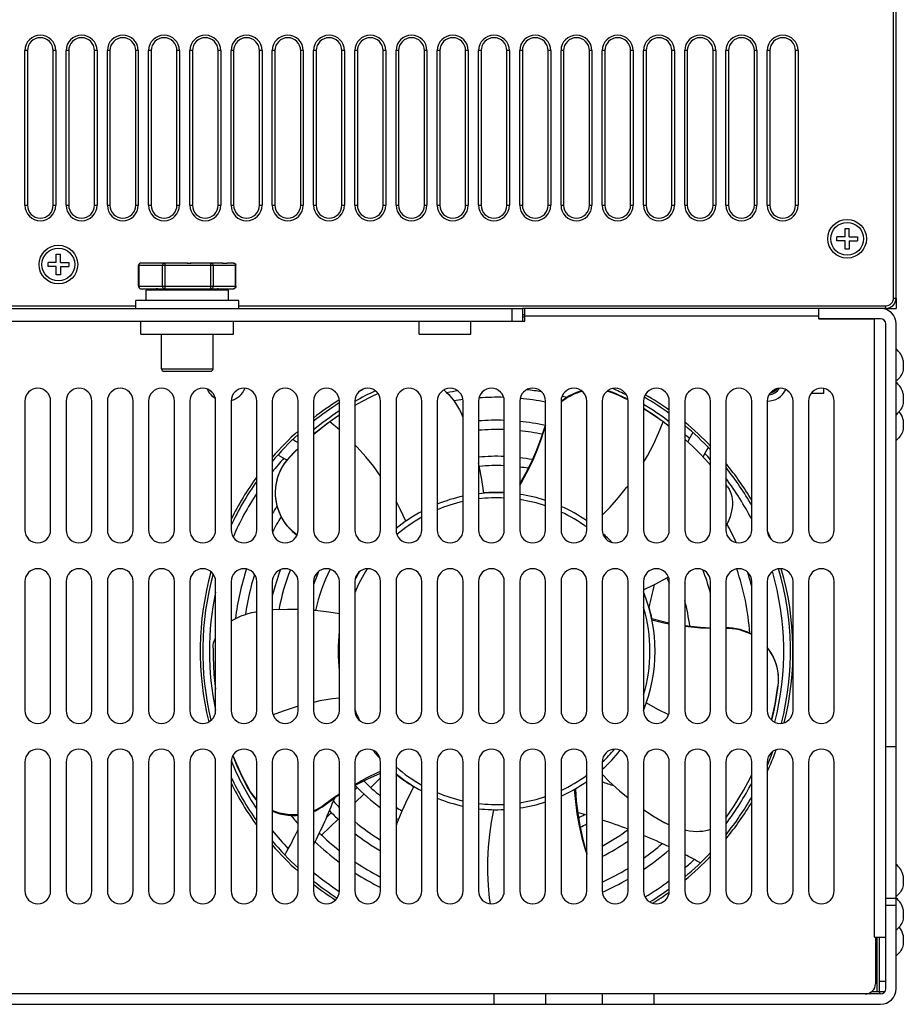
# Model space of a CAD drawing. Header units: millimetres. Extents: x 1 to 1591, y -395 to 1220.
# Tile 50 of 81: x 589 to 760, y 879 to 1070. Entities that reach past the tile are written whole.
import ezdxf

# ---------------------------------------------------------------- set-up
doc = ezdxf.new("R2010")
doc.units = ezdxf.units.MM
doc.header["$LTSCALE"] = 65.395
for name, color, linetype in [('____2_12_AM_0', 7, 'CONTINUOUS'), ('____7_11_AM_0', 7, 'CONTINUOUS'), ('A_3X8_GBT12615_90_14_AM_0', 7, 'CONTINUOUS'), ('FAN_ADDA_AD1224UB-F51_12_AM_0', 7, 'CONTINUOUS'), ('LD_KCCT_M4X8_13_AM_0', 7, 'CONTINUOUS'), ('LDZHJ_SZCYZT_M4X50_18_AM_0', 7, 'CONTINUOUS'), ('MANIFOLD_SOLID_BREP_10340_AM_0', 7, 'CONTINUOUS'), ('MANIFOLD_SOLID_BREP_11625_AM_0', 7, 'CONTINUOUS'), ('MANIFOLD_SOLID_BREP_11882_AM_0', 7, 'CONTINUOUS'), ('MANIFOLD_SOLID_BREP_12139_AM_0', 7, 'CONTINUOUS'), ('MANIFOLD_SOLID_BREP_133011_AM_0', 7, 'CONTINUOUS'), ('MANIFOLD_SOLID_BREP_133124_AM_0', 7, 'CONTINUOUS'), ('MANIFOLD_SOLID_BREP_133138_AM_0', 7, 'CONTINUOUS'), ('MANIFOLD_SOLID_BREP_133152_AM_0', 7, 'CONTINUOUS'), ('MANIFOLD_SOLID_BREP_133165_AM_0', 7, 'CONTINUOUS'), ('MANIFOLD_SOLID_BREP_133179_AM_0', 7, 'CONTINUOUS'), ('MANIFOLD_SOLID_BREP_143102_AM_0', 7, 'CONTINUOUS'), ('MANIFOLD_SOLID_BREP_143164_AM_0', 7, 'CONTINUOUS'), ('MANIFOLD_SOLID_BREP_143184_AM_0', 7, 'CONTINUOUS'), ('MANIFOLD_SOLID_BREP_5753_AM_0', 7, 'CONTINUOUS'), ('MANIFOLD_SOLID_BREP_95051_AM_0', 7, 'CONTINUOUS'), ('VFC5610_90KW_BASE_P3_14_AM_0', 7, 'CONTINUOUS'), ('VFC5610_90KW_BASE_P4_22_AM_0', 7, 'CONTINUOUS'), ('VFC5610_90KW_BOTTOM_5_AM_0', 7, 'CONTINUOUS')]:
    doc.layers.add(name, color=color, linetype=linetype)

msp = doc.modelspace()

# ---------------------------------------------------------------- linework, layer by layer
at = {"layer": '____2_12_AM_0', "color": 7}
for p, q in [((629.21, 1017.53), (613.21, 1017.53)), ((613.21, 1015.53), (613.21, 1017.53)), ((629.21, 1015.53), (629.21, 1017.53)), ((631.21, 1015.53), (611.21, 1015.53)), ((611.21, 1014.03), (611.21, 1015.53)), ((631.21, 1014.03), (631.21, 1015.53))]:
    msp.add_line(p, q, dxfattribs=at)
at = {"layer": '____7_11_AM_0', "color": 7}
for p, q in [((630.65, 1022.33), (611.76, 1022.33)), ((611.76, 1018.33), (611.76, 1022.33)), ((611.83, 1022.33), (611.83, 1018.33)), ((613.54, 1022.83), (612.26, 1022.83)), ((614.8, 1022.82), (614.39, 1022.81)), ((615.17, 1022.82), (614.66, 1022.82)), ((615.57, 1022.83), (615.02, 1022.82)), ((619.34, 1022.83), (615.4, 1022.83)), ((616.42, 1018.33), (616.42, 1022.33)), ((616.85, 1022.58), (616.85, 1022.33)), ((621.21, 1022.81), (621.99, 1022.82)), ((623.31, 1022.83), (621.75, 1022.82)), ((627.01, 1022.83), (623.08, 1022.83)), ((625.8, 1022.33), (625.8, 1022.58)), ((626.23, 1022.33), (626.23, 1018.33)), ((628.02, 1022.81), (628.39, 1022.82)), ((628.3, 1022.82), (628.68, 1022.82)), ((628.6, 1022.82), (628.94, 1022.83)), ((630.15, 1022.83), (628.94, 1022.83)), ((630.59, 1022.33), (630.58, 1022.46)), ((630.59, 1018.33), (630.59, 1022.33)), ((630.65, 1018.33), (630.65, 1022.33)), ((611.76, 1018.33), (630.65, 1018.33)), ((630.65, 1018.33), (630.65, 1018.25)), ((612.26, 1017.83), (630.15, 1017.83)), ((616.21, 1002.33), (616.21, 1009.03)), ((626.21, 1002.33), (626.21, 1009.03)), ((616.21, 1002.33), (626.21, 1002.33)), ((616.71, 1001.83), (625.71, 1001.83))]:
    msp.add_line(p, q, dxfattribs=at)
for points in [[(612.26, 1022.83), (612.15, 1022.82), (612.05, 1022.78), (611.95, 1022.73), (611.88, 1022.66), (611.82, 1022.57), (611.78, 1022.49), (611.76, 1022.41), (611.76, 1022.33)], [(612.26, 1022.83), (612.15, 1022.81), (612.04, 1022.76), (611.95, 1022.68), (611.89, 1022.58), (611.84, 1022.46), (611.83, 1022.33)], [(614.45, 1022.81), (614.12, 1022.82), (613.81, 1022.82), (613.54, 1022.83)], [(616.42, 1022.33), (616.43, 1022.46), (616.48, 1022.58), (616.54, 1022.68), (616.63, 1022.76), (616.74, 1022.81), (616.85, 1022.83)], [(616.85, 1022.83), (616.85, 1022.81), (616.85, 1022.76), (616.85, 1022.68), (616.85, 1022.58)], [(616.85, 1022.33), (616.85, 1018.2), (616.85, 1018.08), (616.85, 1017.98), (616.85, 1017.9), (616.85, 1017.85), (616.85, 1017.83)], [(621.32, 1022.81), (620.66, 1022.82), (619.34, 1022.83)], [(625.8, 1022.83), (625.91, 1022.81), (626.01, 1022.76), (626.1, 1022.68), (626.17, 1022.58), (626.22, 1022.46), (626.23, 1022.33)], [(625.8, 1022.58), (625.8, 1022.68), (625.8, 1022.76), (625.8, 1022.81), (625.8, 1022.83)], [(625.8, 1017.83), (625.8, 1017.85), (625.8, 1017.9), (625.8, 1017.98), (625.8, 1018.08), (625.8, 1018.2), (625.8, 1022.33)], [(628.08, 1022.81), (627.75, 1022.82), (627.39, 1022.82), (627.01, 1022.83)], [(630.15, 1022.83), (630.27, 1022.82), (630.38, 1022.78), (630.47, 1022.72), (630.54, 1022.65), (630.59, 1022.57), (630.63, 1022.49)], [(630.58, 1022.46), (630.53, 1022.58), (630.46, 1022.68), (630.37, 1022.76), (630.27, 1022.81), (630.15, 1022.83)], [(630.63, 1022.49), (630.65, 1022.41), (630.65, 1022.33)], [(611.76, 1018.33), (611.77, 1018.24), (611.79, 1018.16), (611.82, 1018.08), (611.88, 1018), (611.95, 1017.94), (612.03, 1017.88), (612.14, 1017.84), (612.26, 1017.83)], [(611.83, 1018.33), (611.84, 1018.2), (611.89, 1018.08), (611.95, 1017.98), (612.04, 1017.9), (612.15, 1017.85), (612.26, 1017.83)], [(616.85, 1017.83), (616.74, 1017.85), (616.63, 1017.9), (616.54, 1017.98), (616.48, 1018.08), (616.43, 1018.2), (616.42, 1018.33)], [(626.23, 1018.33), (626.22, 1018.2), (626.17, 1018.08), (626.1, 1017.98), (626.01, 1017.9), (625.91, 1017.85), (625.8, 1017.83)], [(630.15, 1017.83), (630.27, 1017.85), (630.37, 1017.9), (630.46, 1017.98), (630.53, 1018.08), (630.58, 1018.2), (630.59, 1018.33)], [(630.65, 1018.25), (630.63, 1018.17), (630.59, 1018.09), (630.54, 1018.01), (630.47, 1017.94), (630.38, 1017.88), (630.27, 1017.84), (630.15, 1017.83)]]:
    msp.add_lwpolyline(points, dxfattribs=at)
for centre, radius, start, end in [((615.21, 1016.83), 1, 44.4724, 90), ((627.21, 1016.83), 1, 90, 135.5276), ((616.71, 1002.33), 0.5, 180, 270), ((625.71, 1002.33), 0.5, 270, 360)]:
    msp.add_arc(centre, radius, start, end, dxfattribs=at)
at = {"layer": 'A_3X8_GBT12615_90_14_AM_0', "color": 7}
for p, q in [((760.11, 1003.93), (760.11, 1002.13)), ((760.11, 997.43), (760.11, 995.63)), ((760.11, 992.43), (760.11, 990.63)), ((760.11, 903.93), (760.11, 902.13)), ((759.01, 900.17), (758.71, 899.91)), ((760.11, 897.43), (760.11, 895.63)), ((760.11, 892.43), (760.11, 890.63))]:
    msp.add_line(p, q, dxfattribs=at)
for points in [[(760.11, 1002.13), (760.09, 1002.07), (760.02, 1001.8), (759.92, 1001.53), (759.79, 1001.26), (759.65, 1000.99), (759.47, 1000.71), (759.26, 1000.44), (759.01, 1000.17), (758.71, 999.91)], [(760.11, 995.63), (760.09, 995.57), (760.02, 995.3), (759.92, 995.03), (759.79, 994.76), (759.65, 994.49), (759.47, 994.21), (759.26, 993.94), (759.01, 993.67), (758.71, 993.41)], [(760.11, 990.63), (760.09, 990.57), (760.02, 990.3), (759.92, 990.03), (759.79, 989.76), (759.65, 989.49), (759.47, 989.21), (759.26, 988.94), (759.01, 988.67), (758.71, 988.41)], [(760.11, 902.13), (760.09, 902.07), (760.02, 901.8), (759.92, 901.53), (759.79, 901.26), (759.65, 900.99), (759.47, 900.71), (759.26, 900.44), (759.01, 900.17)], [(760.11, 895.63), (760.09, 895.57), (760.02, 895.3), (759.92, 895.03), (759.79, 894.76), (759.65, 894.49), (759.47, 894.21), (759.26, 893.94), (759.01, 893.67), (758.71, 893.41)], [(760.11, 890.63), (760.09, 890.57), (760.02, 890.3), (759.92, 890.03), (759.79, 889.76), (759.65, 889.49), (759.47, 889.21), (759.26, 888.94), (759.01, 888.67), (758.71, 888.41)]]:
    msp.add_lwpolyline(points, dxfattribs=at)
for centre, end in [((756.22, 1003.03), 51.4379), ((756.22, 996.53), 51.4379), ((756.22, 991.53), 38.8), ((756.22, 903.03), 51.4379), ((756.22, 896.53), 51.4379), ((756.22, 891.53), 38.8)]:
    msp.add_arc(centre, 3.99, 13.0357, end, dxfattribs=at)
at = {"layer": 'FAN_ADDA_AD1224UB-F51_12_AM_0', "color": 7}
for p, q in [((703.76, 997.66), (704.53, 997.34)), ((706.04, 996.65), (704.51, 997.4)), ((694, 996.16), (693.71, 995.91)), ((706.69, 996.31), (706.04, 996.65)), ((674.71, 992.87), (674.38, 993.63)), ((648.88, 992.03), (648.82, 991.98)), ((650.71, 990.49), (648.88, 992.03)), ((690.71, 991.4), (690.64, 991.2)), ((713.53, 992.03), (713.47, 992.07)), ((714.71, 991.14), (713.53, 992.03)), ((689.88, 988.86), (690.64, 991.2)), ((690.64, 991.07), (690.71, 991.27)), ((690.64, 991.2), (690.64, 991.15)), ((690.64, 991.15), (690.64, 991.11)), ((690.64, 991.11), (690.64, 991.07)), ((642.17, 986.33), (640.98, 985.1)), ((642.71, 986.85), (642.17, 986.33)), ((640.55, 984.54), (641.04, 985.1)), ((726.03, 979.4), (725.71, 979.84)), ((735.6, 939.08), (735.83, 940.78)), ((735.85, 941.49), (735.79, 940.74)), ((632.25, 922.31), (633.03, 920.83)), ((650.71, 919.65), (649.89, 919.12)), ((647.85, 917.67), (647.89, 917.73)), ((647.89, 917.73), (647.94, 917.79)), ((647.94, 917.79), (647.98, 917.85))]:
    msp.add_line(p, q, dxfattribs=at)
for points in [[(658.23, 997.5), (656.73, 996.78), (655.12, 995.95), (653.71, 995.16)], [(670.98, 998.2), (671.44, 997.78), (671.93, 997.29), (672.4, 996.76), (672.84, 996.2), (673.27, 995.61), (673.66, 994.98), (674.04, 994.32), (674.38, 993.63)], [(693.71, 995.84), (694.06, 996.14), (694.71, 996.61), (695.39, 997.02), (696.09, 997.37), (696.82, 997.67), (697.57, 997.92), (697.78, 997.97)], [(697.73, 998.01), (697.51, 997.96), (696.74, 997.71), (696, 997.4), (695.3, 997.04), (694.63, 996.63), (694, 996.16)], [(702.66, 997.99), (702.99, 997.91), (703.76, 997.66)], [(704.51, 997.4), (703.81, 997.7), (703.08, 997.94), (702.71, 998.03)], [(704.53, 997.34), (704.52, 997.35), (704.52, 997.36), (704.52, 997.37), (704.51, 997.38), (704.51, 997.39), (704.51, 997.4)], [(706.7, 996.26), (706.12, 996.56), (704.53, 997.34)], [(650.71, 993.29), (650.4, 993.09), (648.88, 992.03)], [(713.14, 992.31), (711.84, 993.22), (710.44, 994.14), (709.71, 994.59)], [(713.49, 992.06), (712.12, 993.02), (710.67, 993.97), (709.71, 994.56)], [(648.84, 991.99), (647.5, 990.99), (646.14, 989.9), (645.71, 989.53)], [(648.49, 991.74), (647.22, 990.79), (645.91, 989.74), (645.71, 989.57)], [(709.71, 984.11), (710.49, 985.44), (711.62, 987.61), (712.64, 989.8), (713.53, 992.03)], [(685.71, 979.65), (685.98, 980.1), (687.11, 982.18), (688.15, 984.33), (689.08, 986.54), (689.92, 988.78), (690.64, 991.07)], [(658.71, 981.49), (657.37, 983.34), (655.82, 985.26), (654.2, 987.09), (653.71, 987.59)], [(685.71, 980.01), (685.77, 980.11), (686.95, 982.19), (688.03, 984.35), (689.01, 986.58), (689.88, 988.86)], [(722.71, 983.62), (721.71, 984.73), (720.48, 986.03), (719.19, 987.3), (717.85, 988.54), (717.71, 988.67)], [(642.71, 986.8), (642.27, 986.37), (641.04, 985.1)], [(640.98, 985.1), (640.44, 984.47), (639.95, 983.8), (639.52, 983.09), (639.16, 982.36), (638.85, 981.6), (638.61, 980.83), (638.44, 980.06), (638.33, 979.29), (638.28, 978.49), (638.28, 977.7), (638.36, 976.91), (638.49, 976.14), (638.69, 975.36), (638.95, 974.6), (639.27, 973.87), (639.64, 973.18), (640.06, 972.52), (640.52, 971.9), (641.02, 971.34), (641.53, 970.84), (642.05, 970.39), (642.51, 970.06)], [(642.52, 970.09), (642.17, 970.35), (641.65, 970.79), (641.15, 971.27), (640.67, 971.81), (640.22, 972.38), (639.81, 973), (639.45, 973.64), (639.14, 974.3), (638.88, 974.98), (638.67, 975.68), (638.51, 976.39), (638.4, 977.1), (638.34, 977.8), (638.34, 978.51), (638.38, 979.23), (638.48, 979.94), (638.62, 980.62), (638.81, 981.3), (639.06, 981.98), (639.36, 982.66), (639.71, 983.31), (640.1, 983.94), (640.55, 984.54)], [(641.04, 985.1), (641.03, 985.1), (641.02, 985.1), (641.01, 985.1), (641, 985.1), (640.99, 985.1), (640.98, 985.1)], [(678.74, 978.18), (678.36, 980.83), (677.84, 983.46), (677.71, 983.99)], [(701.71, 973.91), (703.25, 975.49), (704.89, 977.34), (706.44, 979.26), (706.71, 979.63)], [(726.03, 979.4), (726.3, 978.96), (726.53, 978.5), (726.71, 978.02), (726.84, 977.52), (726.92, 977), (726.96, 976.47), (726.95, 975.91), (726.9, 975.35), (726.81, 974.77), (726.67, 974.18), (726.49, 973.58), (726.26, 972.97), (725.99, 972.35), (725.71, 971.8)], [(663.59, 972.74), (662.57, 974.96), (661.71, 976.6)], [(709.71, 959.4), (712, 960.53), (714.34, 961.83), (714.53, 961.95)], [(629.71, 953.37), (629.81, 953.43), (630.39, 953.77), (631.01, 954.08), (631.66, 954.36), (632.33, 954.61), (633.03, 954.83), (633.75, 955.02), (634.49, 955.17), (634.71, 955.2)], [(642.71, 955.62), (640.63, 955.64), (637.94, 955.53), (637.71, 955.51)], [(650.71, 954.76), (648.66, 955.11), (645.99, 955.43), (645.71, 955.45)], [(711.3, 953.84), (713.6, 953.26), (714.71, 953.03)], [(711.35, 953.59), (713.65, 953.05), (714.71, 952.86)], [(717.71, 952.52), (718.34, 952.42), (720.76, 952.18), (722.71, 952.08)], [(717.71, 952.39), (718.35, 952.3), (720.74, 952.09), (722.71, 952.01)], [(730.71, 950.82), (730.64, 950.85), (729.94, 951.2), (729.2, 951.49), (728.46, 951.72), (727.73, 951.88), (727.02, 951.99), (726.32, 952.05), (725.71, 952.05)], [(725.71, 952.01), (726.2, 952.01), (726.88, 951.96), (727.58, 951.86), (728.28, 951.71), (728.99, 951.5), (729.69, 951.25), (730.35, 950.94), (730.71, 950.75)], [(626.21, 948.09), (626.25, 948.61), (626.33, 949.12), (626.47, 949.61), (626.66, 950.09), (626.71, 950.17)], [(626.21, 948.09), (626.22, 946.42), (626.28, 944.71), (626.39, 942.98), (626.57, 941.24), (626.71, 940.18)], [(735.83, 940.78), (735.9, 941.6), (735.9, 942.42), (735.83, 943.24), (735.7, 944.05), (735.5, 944.84), (735.25, 945.6), (734.94, 946.32), (734.58, 947.01), (734.15, 947.69), (733.71, 948.29)], [(733.71, 948.19), (734.11, 947.65), (734.49, 947.04), (734.83, 946.42), (735.11, 945.78), (735.35, 945.13), (735.56, 944.43), (735.71, 943.7), (735.81, 942.97), (735.86, 942.23), (735.85, 941.49)], [(734.55, 934.16), (734.88, 935.54), (735.24, 937.25), (735.54, 938.99), (735.79, 940.74)], [(735.79, 940.74), (735.79, 940.75), (735.8, 940.76), (735.81, 940.76), (735.82, 940.77), (735.83, 940.77), (735.83, 940.78)], [(650.71, 938.44), (649.36, 938.28), (646.94, 937.87), (645.71, 937.6)], [(734.58, 934.14), (734.96, 935.76), (735.3, 937.41), (735.6, 939.08)], [(642.71, 936.84), (642.14, 936.69), (639.79, 935.92), (637.85, 935.19)], [(710.27, 937.49), (712.41, 936.29), (714.57, 935.22)], [(630.04, 927.27), (630.22, 926.8), (630.84, 925.29), (631.52, 923.79), (632.25, 922.31)], [(630.06, 927.31), (630.07, 927.28), (630.74, 925.67), (631.45, 924.08), (632.23, 922.5), (633.06, 920.94)], [(658.71, 924.2), (658.2, 923.99), (656.06, 922.96), (653.96, 921.83), (653.71, 921.68)], [(658.71, 923.83), (658.5, 923.75), (656.3, 922.78), (654.12, 921.68), (653.71, 921.45)], [(701.71, 923.68), (703.08, 922.26), (705.05, 920.44), (706.71, 919.06)], [(725.71, 915.22), (726.35, 916.11), (727.3, 917.53), (728.22, 918.99), (729.11, 920.5), (729.96, 922.07), (730.71, 923.56)], [(633.06, 920.94), (633.06, 920.92), (633.05, 920.9), (633.05, 920.88), (633.04, 920.87), (633.04, 920.85), (633.03, 920.83)], [(633.03, 920.83), (633.46, 920.13), (633.93, 919.47), (634.47, 918.85), (634.71, 918.62)], [(634.71, 918.75), (634.5, 918.96), (633.97, 919.57), (633.49, 920.23), (633.06, 920.94)], [(665.19, 921.28), (663.93, 918.91), (662.81, 916.48), (661.81, 913.99), (661.71, 913.68)], [(696.29, 920.73), (696.49, 918.38), (696.8, 916.02), (697.22, 913.67), (697.76, 911.34), (698.41, 909.03), (698.71, 908.14)], [(696.51, 920.86), (696.66, 918.49), (696.94, 916.11), (697.33, 913.73), (697.85, 911.35), (698.49, 908.99), (698.71, 908.31)], [(645.71, 916.44), (646.07, 916.59), (646.71, 916.92), (647.31, 917.28), (649.89, 919.12)], [(650.71, 919.8), (649.91, 919.27), (647.98, 917.85)], [(647.98, 917.85), (647.4, 917.43), (646.78, 917.05), (646.1, 916.7), (645.71, 916.53)], [(709.71, 916.82), (711.51, 915.62), (713.83, 914.25)], [(642.71, 915.8), (642.25, 915.76), (641.45, 915.76), (640.66, 915.82), (639.88, 915.95), (639.11, 916.13), (638.36, 916.38), (637.71, 916.65)], [(637.71, 916.53), (638.42, 916.24), (639.19, 916), (639.96, 915.82), (640.74, 915.71), (641.54, 915.65), (642.33, 915.66), (642.71, 915.69)], [(680.64, 916.78), (680.16, 914.38), (679.81, 911.95), (679.57, 909.49), (679.44, 907.02), (679.44, 904.55), (679.56, 902.09), (679.8, 899.64), (679.96, 898.54)], [(714.71, 913.8), (714.51, 913.89), (713.83, 914.25)], [(722.71, 912.91), (722.34, 912.79), (721.78, 912.66), (721.21, 912.57), (720.6, 912.52), (719.97, 912.51), (719.32, 912.54), (718.65, 912.61), (717.96, 912.72), (717.71, 912.78)]]:
    msp.add_lwpolyline(points, dxfattribs=at)
for centre, radius, start, end in [((681.21, 947.53), 57, 116.6716, 117.9183), ((681.21, 947.53), 57, 122.3573, 128.5288), ((681.21, 947.53), 57, 54.0046, 59.8481), ((681.21, 947.53), 57, 43.2547, 50.1678), ((681.21, 947.53), 57, 132.4982, 139.7645), ((818.37, 933.81), 113.88, 150.4669, 151.5062), ((694.93, 1084.69), 109.88, 241.0055, 241.621), ((694.93, 1084.69), 113.88, 240.4669, 241.4909), ((818.37, 933.81), 109.88, 151.0055, 152.1096), ((681.21, 947.53), 57, 29.7126, 38.6641), ((681.21, 947.53), 57, 144.685, 154.666), ((681.21, 947.53), 30.75, 87.2034, 96.5367), ((681.21, 947.53), 30.75, 71.9988, 81.5812), ((681.21, 947.53), 30.75, 102.209, 111.9712), ((681.21, 947.53), 29.75, 102.6243, 112.754), ((681.21, 947.53), 29.75, 87.1071, 96.7569), ((681.21, 947.53), 29.75, 71.3758, 81.295), ((681.21, 947.53), 30.75, 118.1411, 129.3769), ((681.21, 947.53), 30.75, 55.3106, 66.0117), ((681.21, 947.53), 29.75, 53.9633, 65.1456), ((681.21, 947.53), 29.75, 119.184, 130.5455), ((681.21, 947.53), 30.75, 43.3122, 47.9447), ((681.21, 947.53), 29.75, 147.463, 157.5775), ((681.21, 947.53), 30.75, 149.8695, 153.4026), ((681.21, 947.53), 57, 345.7911, 16.287), ((681.21, 947.53), 57, 164.757, 193.6029), ((681.21, 947.53), 30.75, 338.0253, 21.9952), ((818.37, 933.81), 109.88, 165.9881, 168.3329), ((681.21, 947.53), 29.75, 343.4197, 16.5767), ((681.21, 947.53), 30.75, 172.7574, 187.2426), ((681.21, 947.53), 29.75, 202.377, 207.0126), ((681.21, 947.53), 30.75, 218.6782, 222.7029), ((681.21, 947.53), 30.75, 311.8174, 321.3229), ((681.21, 947.53), 29.75, 313.5814, 320.2809), ((681.21, 947.53), 57, 337.1238, 340.0291), ((681.21, 947.53), 29.75, 229.0258, 240.8293), ((681.21, 947.53), 57, 205.3338, 215.3154), ((681.21, 947.53), 30.75, 230.6231, 241.8589), ((681.21, 947.53), 29.75, 294.8485, 306.0464), ((681.21, 947.53), 30.75, 293.9883, 304.6894), ((667.48, 810.36), 116.88, 71.7838, 72.9712), ((544.04, 961.25), 113.88, 333.2313, 338.2597), ((681.21, 947.53), 29.75, 247.2503, 257.3754), ((681.21, 947.53), 30.75, 248.0288, 257.791), ((681.21, 947.53), 29.75, 278.7059, 288.6292), ((681.21, 947.53), 57, 321.3363, 330.288), ((681.21, 947.53), 29.75, 263.2424, 272.8907), ((681.21, 947.53), 30.75, 263.4633, 272.7966), ((681.21, 947.53), 30.75, 278.4188, 288.0012), ((667.48, 810.36), 109.88, 73.4913, 74.4573), ((667.48, 810.36), 109.88, 69.0852, 71.8544), ((544.04, 961.25), 109.88, 331.0055, 333.9032), ((667.48, 810.36), 109.88, 64.5447, 67.4029), ((681.21, 947.53), 57, 220.2356, 227.502), ((667.48, 810.36), 109.88, 61.0055, 62.801), ((681.21, 947.53), 57, 309.8324, 316.7455), ((681.21, 947.53), 57, 231.4708, 237.1482), ((681.21, 947.53), 57, 301.4074, 305.9958)]:
    msp.add_arc(centre, radius, start, end, dxfattribs=at)
at = {"layer": 'LD_KCCT_M4X8_13_AM_0', "color": 7}
for p, q in [((748.81, 1029.53), (749.61, 1029.53)), ((748.81, 1027.93), (748.81, 1029.53)), ((749.61, 1027.93), (749.61, 1029.53)), ((748.81, 1027.93), (747.21, 1027.93)), ((747.21, 1027.13), (747.21, 1027.93)), ((749.61, 1027.93), (751.21, 1027.93)), ((751.21, 1027.93), (751.21, 1027.13)), ((748.81, 1027.13), (747.21, 1027.13)), ((748.81, 1025.53), (748.81, 1027.13)), ((749.61, 1027.13), (751.21, 1027.13)), ((749.61, 1027.13), (749.61, 1025.53)), ((595.81, 1024.53), (596.61, 1024.53)), ((595.81, 1022.93), (595.81, 1024.53)), ((596.61, 1022.93), (596.61, 1024.53)), ((749.61, 1025.53), (748.81, 1025.53)), ((595.81, 1022.93), (594.21, 1022.93)), ((594.21, 1022.13), (594.21, 1022.93)), ((595.81, 1022.13), (594.21, 1022.13)), ((595.81, 1020.53), (595.81, 1022.13)), ((596.61, 1022.93), (598.21, 1022.93)), ((596.61, 1022.13), (598.21, 1022.13)), ((596.61, 1022.13), (596.61, 1020.53)), ((598.21, 1022.93), (598.21, 1022.13)), ((596.61, 1020.53), (595.81, 1020.53))]:
    msp.add_line(p, q, dxfattribs=at)
for centre in [(749.21, 1027.53), (596.21, 1022.53)]:
    msp.add_circle(centre, 3.18, dxfattribs=at)
at = {"layer": 'LDZHJ_SZCYZT_M4X50_18_AM_0', "color": 7}
for p, q in [((735.18, 998.01), (735.48, 998.27)), ((735.48, 998.27), (735.65, 998.46))]:
    msp.add_line(p, q, dxfattribs=at)
for points in [[(734.26, 997.6), (734.5, 997.66), (734.86, 997.81), (735.18, 998.01)], [(735.49, 998.42), (735.28, 998.21), (735.02, 997.99), (734.72, 997.82), (734.41, 997.69), (734.32, 997.66)]]:
    msp.add_lwpolyline(points, dxfattribs=at)
at = {"layer": 'MANIFOLD_SOLID_BREP_10340_AM_0', "color": 7}
for p, q in [((686.21, 1012.83), (686.71, 1012.83)), ((686.71, 1012.33), (686.21, 1012.33)), ((755.51, 881.53), (755.51, 881.03))]:
    msp.add_line(p, q, dxfattribs=at)
for start, end in [(54.3587, 59.9011), (122.0519, 128.1346), (43.7879, 50.5876), (132.0403, 139.1728), (30.569, 39.2801), (143.987, 153.6203), (22.2218, 24.0318), (164.4551, 193.7943), (346.0378, 16.1497), (335.958, 340.5647), (206.3797, 216.0131), (320.72, 329.4309), (220.8271, 227.9594), (309.4121, 316.2119), (231.8655, 237.0913), (301.7527, 305.6281)]:
    msp.add_arc((681.21, 947.53), 57.5, start, end, dxfattribs=at)
at = {"layer": 'MANIFOLD_SOLID_BREP_11625_AM_0', "color": 7}
msp.add_arc((733.71, 1000.03), 2.8, 276.5736, 327.4498, dxfattribs=at)
at = {"layer": 'MANIFOLD_SOLID_BREP_11882_AM_0', "color": 7}
for radius, start, end in [(4, 270.224, 333.997), (2.8, 276.585, 327.4437)]:
    msp.add_arc((733.71, 1000.03), radius, start, end, dxfattribs=at)
at = {"layer": 'MANIFOLD_SOLID_BREP_12139_AM_0', "color": 7}
for start, end in [(204.4732, 238.7577), (284.5816, 337.8188)]:
    msp.add_arc((628.71, 1000.03), 4, start, end, dxfattribs=at)
at = {"layer": 'MANIFOLD_SOLID_BREP_133011_AM_0', "color": 7}
for p, q in [((656.79, 921.1), (658.71, 922.97)), ((653.71, 920.61), (654.2, 921.1)), ((655.49, 922.35), (655.54, 922.4)), ((653.71, 918.1), (655.5, 919.85)), ((650.47, 917.47), (650.71, 917.69)), ((647.28, 911.85), (650.48, 914.96)), ((648.23, 915.29), (649.19, 916.21))]:
    msp.add_line(p, q, dxfattribs=at)
at = {"layer": 'MANIFOLD_SOLID_BREP_133124_AM_0', "color": 7}
for start, end in [(87.2072, 94.6067), (11.8085, 16.2057), (230.6913, 238.6054)]:
    msp.add_arc((681.21, 947.53), 30.8, start, end, dxfattribs=at)
at = {"layer": 'MANIFOLD_SOLID_BREP_133138_AM_0', "color": 7}
for radius, start, end in [(37.8, 87.7247, 95.3157), (37.8, 79.3862, 83.161), (36, 87.611, 95.3334), (36, 80.1824, 82.8182), (37.8, 155.7029, 159.9848), (36, 153.7915, 167.3332), (36, 21.4139, 23.3344), (37.8, 7.3827, 15.0627), (37.8, 223.5284, 233.4534), (36, 224.3583, 231.2962), (36, 237.1882, 239.3342), (37.8, 238.9289, 239.7537), (36, 296.1742, 298.2808), (37.8, 295.3867, 297.5934)]:
    msp.add_arc((681.21, 947.53), radius, start, end, dxfattribs=at)
at = {"layer": 'MANIFOLD_SOLID_BREP_133152_AM_0', "color": 7}
for radius, start, end in [(44.8, 88.0804, 94.4827), (44.8, 77.796, 84.2329), (43, 88.0001, 94.6709), (43, 78.0432, 83.991), (44.8, 149.796, 150.5934), (44.8, 159.3088, 166.1649), (43, 158.4611, 169.2117), (43, 15.0893, 21.5627), (44.8, 5.7959, 6.5465), (43, 222.6024, 224.8164), (44.8, 223.6423, 227.0701), (43, 230.2211, 238.4423), (44.8, 232.1279, 239.84), (43, 298.4832, 306.3911), (44.8, 297.2376, 304.6959)]:
    msp.add_arc((681.21, 947.53), radius, start, end, dxfattribs=at)
at = {"layer": 'MANIFOLD_SOLID_BREP_133165_AM_0', "color": 7}
for radius, start, end in [(51.05, 98.4238, 100.872), (51.05, 80.1402, 83.4322), (49.25, 97.6105, 99.6742), (49.25, 88.3756, 93.9835), (49.25, 78.8739, 84.6891), (51.05, 74.5644, 75.612), (51.05, 146.565, 148.4641), (49.25, 148.0514, 151.9933), (51.05, 24.3692, 28.8854), (51.05, 161.796, 172.8758), (49.25, 4.0585, 18.9157), (51.05, 14.0708, 17.5247), (49.25, 162.3951, 171.6643), (51.05, 218.6211, 221.0289), (49.25, 225.7395, 231.7298), (51.05, 226.3983, 233.2958), (49.25, 305.3578, 310.7369), (51.05, 303.9516, 311.0262), (49.25, 236.0416, 242.8042), (49.25, 294.6069, 301.1938), (51.05, 237.3985, 243.8432), (51.05, 293.6986, 299.9792)]:
    msp.add_arc((681.21, 947.53), radius, start, end, dxfattribs=at)
at = {"layer": 'MANIFOLD_SOLID_BREP_133179_AM_0', "color": 7}
for start, end in [(114.9534, 119.597), (63.0658, 66.1902), (53.0223, 59.2212), (123.2123, 129.6064), (47.7623, 49.0462), (41.8121, 43.486), (137.7623, 141.3754), (27.2633, 36.9634), (146.6218, 156.5767), (345.6852, 16.1518), (168.1443, 191.8557), (202.4038, 213.3782), (323.0366, 332.7367), (218.6246, 223.486), (310.9538, 313.486), (230.3936, 236.7829), (301.1322, 306.9777)]:
    msp.add_arc((681.21, 947.53), 55.7, start, end, dxfattribs=at)
at = {"layer": 'MANIFOLD_SOLID_BREP_143102_AM_0', "color": 7}
for p, q in [((506.21, 1014.03), (686.21, 1014.03)), ((684.21, 1011.53), (684.21, 1014.03)), ((686.21, 1014.03), (686.21, 1011.53)), ((506.21, 1011.53), (686.21, 1011.53))]:
    msp.add_line(p, q, dxfattribs=at)
at = {"layer": 'MANIFOLD_SOLID_BREP_143164_AM_0', "color": 7}
for p, q in [((612.21, 1009.03), (612.21, 1011.53)), ((630.21, 1009.03), (630.21, 1011.53)), ((612.21, 1009.03), (630.21, 1009.03))]:
    msp.add_line(p, q, dxfattribs=at)
at = {"layer": 'MANIFOLD_SOLID_BREP_143184_AM_0', "color": 7}
for p, q in [((666.21, 1009.03), (666.21, 1011.53)), ((676.21, 1009.03), (676.21, 1011.53)), ((666.21, 1009.03), (676.21, 1009.03))]:
    msp.add_line(p, q, dxfattribs=at)
at = {"layer": 'MANIFOLD_SOLID_BREP_5753_AM_0', "color": 7}
for p, q in [((743.71, 1012.03), (743.71, 1014.03)), ((755.71, 1012.03), (743.71, 1012.03)), ((756.71, 882.03), (756.71, 1011.03)), ((758.71, 882.03), (758.71, 1011.03)), ((756.71, 929.03), (758.71, 929.03)), ((756.71, 899.61), (758.71, 899.61)), ((758.71, 898.2), (756.71, 898.2)), ((755.71, 881.03), (436.71, 881.03)), ((680.71, 881.03), (680.71, 879.03)), ((690.71, 881.03), (690.71, 879.03)), ((701.71, 881.03), (701.71, 879.03)), ((711.71, 881.03), (711.71, 879.03)), ((436.71, 879.03), (755.71, 879.03))]:
    msp.add_line(p, q, dxfattribs=at)
for centre, radius, start, end in [((755.71, 1011.03), 3, 0, 90), ((755.71, 1011.03), 1, 0, 90), ((755.71, 882.03), 3, 270, 360), ((755.71, 882.03), 1, 270, 360)]:
    msp.add_arc(centre, radius, start, end, dxfattribs=at)
at = {"layer": 'MANIFOLD_SOLID_BREP_95051_AM_0', "color": 7}
for p, q in [((758.71, 1016.03), (758.71, 1014.03)), ((756.71, 1014.03), (758.71, 1014.03)), ((757.21, 1014.03), (757.21, 1014.1))]:
    msp.add_line(p, q, dxfattribs=at)
at = {"layer": 'VFC5610_90KW_BASE_P3_14_AM_0', "color": 7}
for p, q in [((744.71, 997.53), (742.21, 997.53)), ((744.71, 997.53), (744.71, 998.48)), ((755.01, 881.53), (755.01, 892.03)), ((755.51, 881.53), (755.51, 892.03)), ((755.51, 883.53), (756.71, 883.53)), ((754.03, 881.53), (756.57, 881.53))]:
    msp.add_line(p, q, dxfattribs=at)
at = {"layer": 'VFC5610_90KW_BASE_P4_22_AM_0', "color": 7}
for p, q in [((686.71, 1011.53), (686.71, 1014.03)), ((743.71, 1012.53), (686.71, 1012.53)), ((743.71, 1012.03), (743.71, 1012.53)), ((686.21, 1011.53), (686.71, 1011.53)), ((743.71, 1012.03), (754.51, 1012.03)), ((754.51, 892.03), (754.51, 1012.03)), ((589.71, 996.03), (589.71, 971.03)), ((594.71, 971.03), (594.71, 996.03)), ((597.71, 996.03), (597.71, 971.03)), ((602.71, 971.03), (602.71, 996.03)), ((605.71, 996.03), (605.71, 971.03)), ((610.71, 971.03), (610.71, 996.03)), ((613.71, 996.03), (613.71, 971.03)), ((618.71, 971.03), (618.71, 996.03)), ((621.71, 996.03), (621.71, 971.03)), ((626.71, 971.03), (626.71, 996.03)), ((629.71, 996.03), (629.71, 971.03)), ((634.71, 971.03), (634.71, 996.03)), ((637.71, 996.03), (637.71, 971.03)), ((642.71, 971.03), (642.71, 996.03)), ((645.71, 996.03), (645.71, 971.03)), ((650.71, 971.03), (650.71, 996.03)), ((653.71, 996.03), (653.71, 971.03)), ((658.71, 971.03), (658.71, 996.03)), ((661.71, 996.03), (661.71, 971.03)), ((666.71, 971.03), (666.71, 996.03)), ((669.71, 996.03), (669.71, 971.03)), ((674.71, 971.03), (674.71, 996.03)), ((677.71, 996.03), (677.71, 971.03)), ((682.71, 971.03), (682.71, 996.03)), ((685.71, 996.03), (685.71, 971.03)), ((690.71, 971.03), (690.71, 996.03)), ((693.71, 996.03), (693.71, 971.03)), ((698.71, 971.03), (698.71, 996.03)), ((701.71, 996.03), (701.71, 971.03)), ((706.71, 971.03), (706.71, 996.03)), ((709.71, 996.03), (709.71, 971.03)), ((714.71, 971.03), (714.71, 996.03)), ((717.71, 996.03), (717.71, 971.03)), ((722.71, 971.03), (722.71, 996.03)), ((725.71, 996.03), (725.71, 971.03)), ((730.71, 971.03), (730.71, 996.03)), ((733.71, 996.03), (733.71, 971.03)), ((738.71, 971.03), (738.71, 996.03)), ((741.71, 996.03), (741.71, 971.03)), ((746.71, 971.03), (746.71, 996.03)), ((589.71, 961.03), (589.71, 936.03)), ((594.71, 936.03), (594.71, 961.03)), ((597.71, 961.03), (597.71, 936.03)), ((602.71, 936.03), (602.71, 961.03)), ((605.71, 961.03), (605.71, 936.03)), ((610.71, 936.03), (610.71, 961.03)), ((613.71, 961.03), (613.71, 936.03)), ((618.71, 936.03), (618.71, 961.03)), ((621.71, 961.03), (621.71, 936.03)), ((626.71, 936.03), (626.71, 961.03)), ((629.71, 961.03), (629.71, 936.03)), ((634.71, 936.03), (634.71, 961.03)), ((637.71, 961.03), (637.71, 936.03)), ((642.71, 936.03), (642.71, 961.03)), ((645.71, 961.03), (645.71, 936.03)), ((650.71, 936.03), (650.71, 961.03)), ((653.71, 961.03), (653.71, 936.03)), ((658.71, 936.03), (658.71, 961.03)), ((661.71, 961.03), (661.71, 936.03)), ((666.71, 936.03), (666.71, 961.03)), ((669.71, 961.03), (669.71, 936.03)), ((674.71, 936.03), (674.71, 961.03)), ((677.71, 961.03), (677.71, 936.03)), ((682.71, 936.03), (682.71, 961.03)), ((685.71, 961.03), (685.71, 936.03)), ((690.71, 936.03), (690.71, 961.03)), ((693.71, 961.03), (693.71, 936.03)), ((698.71, 936.03), (698.71, 961.03)), ((701.71, 961.03), (701.71, 936.03)), ((706.71, 936.03), (706.71, 961.03)), ((709.71, 961.03), (709.71, 936.03)), ((714.71, 936.03), (714.71, 961.03)), ((717.71, 961.03), (717.71, 936.03)), ((722.71, 936.03), (722.71, 961.03)), ((725.71, 961.03), (725.71, 936.03)), ((730.71, 936.03), (730.71, 961.03)), ((733.71, 961.03), (733.71, 936.03)), ((738.71, 936.03), (738.71, 961.03)), ((741.71, 961.03), (741.71, 936.03)), ((746.71, 936.03), (746.71, 961.03)), ((589.71, 926.03), (589.71, 901.03)), ((594.71, 901.03), (594.71, 926.03)), ((597.71, 926.03), (597.71, 901.03)), ((602.71, 901.03), (602.71, 926.03)), ((605.71, 926.03), (605.71, 901.03)), ((610.71, 901.03), (610.71, 926.03)), ((613.71, 926.03), (613.71, 901.03)), ((618.71, 901.03), (618.71, 926.03)), ((621.71, 926.03), (621.71, 901.03)), ((626.71, 901.03), (626.71, 926.03)), ((629.71, 926.03), (629.71, 901.03)), ((634.71, 901.03), (634.71, 926.03)), ((637.71, 926.03), (637.71, 901.03)), ((642.71, 901.03), (642.71, 926.03)), ((645.71, 926.03), (645.71, 901.03)), ((650.71, 901.03), (650.71, 926.03)), ((653.71, 926.03), (653.71, 901.03)), ((658.71, 901.03), (658.71, 926.03)), ((661.71, 926.03), (661.71, 901.03)), ((666.71, 901.03), (666.71, 926.03)), ((669.71, 926.03), (669.71, 901.03)), ((674.71, 901.03), (674.71, 926.03)), ((677.71, 926.03), (677.71, 901.03)), ((682.71, 901.03), (682.71, 926.03)), ((685.71, 926.03), (685.71, 901.03)), ((690.71, 901.03), (690.71, 926.03)), ((693.71, 926.03), (693.71, 901.03)), ((698.71, 901.03), (698.71, 926.03)), ((701.71, 926.03), (701.71, 901.03)), ((706.71, 901.03), (706.71, 926.03)), ((709.71, 926.03), (709.71, 901.03)), ((714.71, 901.03), (714.71, 926.03)), ((717.71, 926.03), (717.71, 901.03)), ((722.71, 901.03), (722.71, 926.03)), ((725.71, 926.03), (725.71, 901.03)), ((730.71, 901.03), (730.71, 926.03)), ((733.71, 926.03), (733.71, 901.03)), ((738.71, 901.03), (738.71, 926.03)), ((741.71, 926.03), (741.71, 901.03)), ((746.71, 901.03), (746.71, 926.03)), ((754.51, 892.03), (756.71, 892.03)), ((754.71, 892.03), (754.71, 883.03))]:
    msp.add_line(p, q, dxfattribs=at)
for centre, radius, start, end in [((592.21, 996.03), 2.5, 0, 180), ((600.21, 996.03), 2.5, 0, 180), ((608.21, 996.03), 2.5, 0, 180), ((616.21, 996.03), 2.5, 0, 180), ((624.21, 996.03), 2.5, 0, 180), ((632.21, 996.03), 2.5, 0, 180), ((640.21, 996.03), 2.5, 0, 180), ((648.21, 996.03), 2.5, 0, 180), ((656.21, 996.03), 2.5, 0, 180), ((664.21, 996.03), 2.5, 0, 180), ((672.21, 996.03), 2.5, 0, 180), ((680.21, 996.03), 2.5, 0, 180), ((688.21, 996.03), 2.5, 0, 180), ((696.21, 996.03), 2.5, 0, 180), ((704.21, 996.03), 2.5, 0, 180), ((712.21, 996.03), 2.5, 0, 180), ((720.21, 996.03), 2.5, 0, 180), ((728.21, 996.03), 2.5, 0, 180), ((736.21, 996.03), 2.5, 0, 180), ((744.21, 996.03), 2.5, 0, 180), ((592.21, 971.03), 2.5, 180, 360), ((600.21, 971.03), 2.5, 180, 360), ((608.21, 971.03), 2.5, 180, 360), ((616.21, 971.03), 2.5, 180, 360), ((624.21, 971.03), 2.5, 180, 360), ((632.21, 971.03), 2.5, 180, 360), ((640.21, 971.03), 2.5, 180, 360), ((648.21, 971.03), 2.5, 180, 360), ((656.21, 971.03), 2.5, 180, 360), ((664.21, 971.03), 2.5, 180, 360), ((672.21, 971.03), 2.5, 180, 360), ((680.21, 971.03), 2.5, 180, 360), ((688.21, 971.03), 2.5, 180, 360), ((696.21, 971.03), 2.5, 180, 360), ((704.21, 971.03), 2.5, 180, 360), ((712.21, 971.03), 2.5, 180, 360), ((720.21, 971.03), 2.5, 180, 360), ((728.21, 971.03), 2.5, 180, 360), ((736.21, 971.03), 2.5, 180, 360), ((744.21, 971.03), 2.5, 180, 360), ((592.21, 961.03), 2.5, 0, 180), ((600.21, 961.03), 2.5, 0, 180), ((608.21, 961.03), 2.5, 0, 180), ((616.21, 961.03), 2.5, 0, 180), ((624.21, 961.03), 2.5, 0, 180), ((632.21, 961.03), 2.5, 0, 180), ((640.21, 961.03), 2.5, 0, 180), ((648.21, 961.03), 2.5, 0, 180), ((656.21, 961.03), 2.5, 0, 180), ((664.21, 961.03), 2.5, 0, 180), ((672.21, 961.03), 2.5, 0, 180), ((680.21, 961.03), 2.5, 0, 180), ((688.21, 961.03), 2.5, 0, 180), ((696.21, 961.03), 2.5, 0, 180), ((704.21, 961.03), 2.5, 0, 180), ((712.21, 961.03), 2.5, 0, 180), ((720.21, 961.03), 2.5, 0, 180), ((728.21, 961.03), 2.5, 0, 180), ((736.21, 961.03), 2.5, 0, 180), ((744.21, 961.03), 2.5, 0, 180), ((592.21, 936.03), 2.5, 180, 360), ((600.21, 936.03), 2.5, 180, 360), ((608.21, 936.03), 2.5, 180, 360), ((616.21, 936.03), 2.5, 180, 360), ((624.21, 936.03), 2.5, 180, 360), ((632.21, 936.03), 2.5, 180, 360), ((640.21, 936.03), 2.5, 180, 360), ((648.21, 936.03), 2.5, 180, 360), ((656.21, 936.03), 2.5, 180, 360), ((664.21, 936.03), 2.5, 180, 360), ((672.21, 936.03), 2.5, 180, 360), ((680.21, 936.03), 2.5, 180, 360), ((688.21, 936.03), 2.5, 180, 360), ((696.21, 936.03), 2.5, 180, 360), ((704.21, 936.03), 2.5, 180, 360), ((712.21, 936.03), 2.5, 180, 360), ((720.21, 936.03), 2.5, 180, 360), ((728.21, 936.03), 2.5, 180, 360), ((736.21, 936.03), 2.5, 180, 360), ((744.21, 936.03), 2.5, 180, 360), ((592.21, 926.03), 2.5, 0, 180), ((600.21, 926.03), 2.5, 0, 180), ((608.21, 926.03), 2.5, 0, 180), ((616.21, 926.03), 2.5, 0, 180), ((624.21, 926.03), 2.5, 0, 180), ((632.21, 926.03), 2.5, 0, 180), ((640.21, 926.03), 2.5, 0, 180), ((648.21, 926.03), 2.5, 0, 180), ((656.21, 926.03), 2.5, 0, 180), ((664.21, 926.03), 2.5, 0, 180), ((672.21, 926.03), 2.5, 0, 180), ((680.21, 926.03), 2.5, 0, 180), ((688.21, 926.03), 2.5, 0, 180), ((696.21, 926.03), 2.5, 0, 180), ((704.21, 926.03), 2.5, 0, 180), ((712.21, 926.03), 2.5, 0, 180), ((720.21, 926.03), 2.5, 0, 180), ((728.21, 926.03), 2.5, 0, 180), ((736.21, 926.03), 2.5, 0, 180), ((744.21, 926.03), 2.5, 0, 180), ((592.21, 901.03), 2.5, 180, 360), ((600.21, 901.03), 2.5, 180, 360), ((608.21, 901.03), 2.5, 180, 360), ((616.21, 901.03), 2.5, 180, 360), ((624.21, 901.03), 2.5, 180, 360), ((632.21, 901.03), 2.5, 180, 360), ((640.21, 901.03), 2.5, 180, 360), ((648.21, 901.03), 2.5, 180, 360), ((656.21, 901.03), 2.5, 180, 360), ((664.21, 901.03), 2.5, 180, 360), ((672.21, 901.03), 2.5, 180, 360), ((680.21, 901.03), 2.5, 180, 360), ((688.21, 901.03), 2.5, 180, 360), ((696.21, 901.03), 2.5, 180, 360), ((704.21, 901.03), 2.5, 180, 360), ((712.21, 901.03), 2.5, 180, 360), ((720.21, 901.03), 2.5, 180, 360), ((728.21, 901.03), 2.5, 180, 360), ((736.21, 901.03), 2.5, 180, 360), ((744.21, 901.03), 2.5, 180, 360), ((752.71, 883.03), 2, 270, 360)]:
    msp.add_arc(centre, radius, start, end, dxfattribs=at)
at = {"layer": 'VFC5610_90KW_BOTTOM_5_AM_0', "color": 7}
for p, q in [((758.21, 1016.03), (758.21, 1182.03)), ((758.71, 1016.03), (758.71, 1181.53)), ((589.71, 1034.03), (589.71, 1064.03)), ((590.21, 1064.03), (589.71, 1064.03)), ((590.21, 1064.03), (590.21, 1034.03)), ((595.21, 1034.03), (595.21, 1064.03)), ((595.71, 1064.03), (595.21, 1064.03)), ((595.71, 1064.03), (595.71, 1034.03)), ((597.71, 1034.03), (597.71, 1064.03)), ((598.21, 1064.03), (597.71, 1064.03)), ((598.21, 1064.03), (598.21, 1034.03)), ((603.21, 1034.03), (603.21, 1064.03)), ((603.71, 1064.03), (603.21, 1064.03)), ((603.71, 1064.03), (603.71, 1034.03)), ((605.71, 1034.03), (605.71, 1064.03)), ((606.21, 1064.03), (605.71, 1064.03)), ((606.21, 1064.03), (606.21, 1034.03)), ((611.21, 1034.03), (611.21, 1064.03)), ((611.71, 1064.03), (611.21, 1064.03)), ((611.71, 1064.03), (611.71, 1034.03)), ((613.71, 1034.03), (613.71, 1064.03)), ((614.21, 1064.03), (613.71, 1064.03)), ((614.21, 1064.03), (614.21, 1034.03)), ((619.71, 1064.03), (619.21, 1064.03)), ((619.21, 1034.03), (619.21, 1064.03)), ((619.71, 1064.03), (619.71, 1034.03)), ((622.21, 1064.03), (621.71, 1064.03)), ((621.71, 1034.03), (621.71, 1064.03)), ((622.21, 1064.03), (622.21, 1034.03)), ((627.71, 1064.03), (627.21, 1064.03)), ((627.21, 1034.03), (627.21, 1064.03)), ((627.71, 1064.03), (627.71, 1034.03)), ((630.21, 1064.03), (629.71, 1064.03)), ((629.71, 1034.03), (629.71, 1064.03)), ((630.21, 1064.03), (630.21, 1034.03)), ((635.71, 1064.03), (635.21, 1064.03)), ((635.21, 1034.03), (635.21, 1064.03)), ((635.71, 1064.03), (635.71, 1034.03)), ((638.21, 1064.03), (637.71, 1064.03)), ((637.71, 1034.03), (637.71, 1064.03)), ((638.21, 1064.03), (638.21, 1034.03)), ((643.71, 1064.03), (643.21, 1064.03)), ((643.21, 1034.03), (643.21, 1064.03)), ((643.71, 1064.03), (643.71, 1034.03)), ((646.21, 1064.03), (645.71, 1064.03)), ((645.71, 1034.03), (645.71, 1064.03)), ((646.21, 1064.03), (646.21, 1034.03)), ((651.71, 1064.03), (651.21, 1064.03)), ((651.21, 1034.03), (651.21, 1064.03)), ((651.71, 1064.03), (651.71, 1034.03)), ((654.21, 1064.03), (653.71, 1064.03)), ((653.71, 1034.03), (653.71, 1064.03)), ((654.21, 1064.03), (654.21, 1034.03)), ((659.71, 1064.03), (659.21, 1064.03)), ((659.21, 1034.03), (659.21, 1064.03)), ((659.71, 1064.03), (659.71, 1034.03)), ((662.21, 1064.03), (661.71, 1064.03)), ((661.71, 1034.03), (661.71, 1064.03)), ((662.21, 1064.03), (662.21, 1034.03)), ((667.71, 1064.03), (667.21, 1064.03)), ((667.21, 1034.03), (667.21, 1064.03)), ((667.71, 1064.03), (667.71, 1034.03)), ((670.21, 1064.03), (669.71, 1064.03)), ((669.71, 1034.03), (669.71, 1064.03)), ((670.21, 1064.03), (670.21, 1034.03)), ((675.71, 1064.03), (675.21, 1064.03)), ((675.21, 1034.03), (675.21, 1064.03)), ((675.71, 1064.03), (675.71, 1034.03)), ((678.21, 1064.03), (677.71, 1064.03)), ((677.71, 1034.03), (677.71, 1064.03)), ((678.21, 1064.03), (678.21, 1034.03)), ((683.71, 1064.03), (683.21, 1064.03)), ((683.21, 1034.03), (683.21, 1064.03)), ((683.71, 1064.03), (683.71, 1034.03)), ((686.21, 1064.03), (685.71, 1064.03)), ((685.71, 1034.03), (685.71, 1064.03)), ((686.21, 1064.03), (686.21, 1034.03)), ((691.71, 1064.03), (691.21, 1064.03)), ((691.21, 1034.03), (691.21, 1064.03)), ((691.71, 1064.03), (691.71, 1034.03)), ((694.21, 1064.03), (693.71, 1064.03)), ((693.71, 1034.03), (693.71, 1064.03)), ((694.21, 1064.03), (694.21, 1034.03)), ((699.71, 1064.03), (699.21, 1064.03)), ((699.21, 1034.03), (699.21, 1064.03)), ((699.71, 1064.03), (699.71, 1034.03)), ((702.21, 1064.03), (701.71, 1064.03)), ((701.71, 1034.03), (701.71, 1064.03)), ((702.21, 1064.03), (702.21, 1034.03)), ((707.71, 1064.03), (707.21, 1064.03)), ((707.21, 1034.03), (707.21, 1064.03)), ((707.71, 1064.03), (707.71, 1034.03)), ((710.21, 1064.03), (709.71, 1064.03)), ((709.71, 1034.03), (709.71, 1064.03)), ((710.21, 1064.03), (710.21, 1034.03)), ((715.71, 1064.03), (715.21, 1064.03)), ((715.21, 1034.03), (715.21, 1064.03)), ((715.71, 1064.03), (715.71, 1034.03)), ((718.21, 1064.03), (717.71, 1064.03)), ((717.71, 1034.03), (717.71, 1064.03)), ((718.21, 1064.03), (718.21, 1034.03)), ((723.71, 1064.03), (723.21, 1064.03)), ((723.21, 1034.03), (723.21, 1064.03)), ((723.71, 1064.03), (723.71, 1034.03)), ((726.21, 1064.03), (725.71, 1064.03)), ((725.71, 1034.03), (725.71, 1064.03)), ((726.21, 1064.03), (726.21, 1034.03)), ((731.71, 1064.03), (731.21, 1064.03)), ((731.21, 1034.03), (731.21, 1064.03)), ((731.71, 1064.03), (731.71, 1034.03)), ((734.21, 1064.03), (733.71, 1064.03)), ((733.71, 1034.03), (733.71, 1064.03)), ((734.21, 1064.03), (734.21, 1034.03)), ((739.71, 1064.03), (739.21, 1064.03)), ((739.21, 1034.03), (739.21, 1064.03)), ((739.71, 1064.03), (739.71, 1034.03)), ((589.71, 1034.03), (590.21, 1034.03)), ((595.21, 1034.03), (595.71, 1034.03)), ((597.71, 1034.03), (598.21, 1034.03)), ((603.21, 1034.03), (603.71, 1034.03)), ((605.71, 1034.03), (606.21, 1034.03)), ((611.21, 1034.03), (611.71, 1034.03)), ((613.71, 1034.03), (614.21, 1034.03)), ((619.21, 1034.03), (619.71, 1034.03)), ((621.71, 1034.03), (622.21, 1034.03)), ((627.21, 1034.03), (627.71, 1034.03)), ((629.71, 1034.03), (630.21, 1034.03)), ((635.21, 1034.03), (635.71, 1034.03)), ((637.71, 1034.03), (638.21, 1034.03)), ((643.21, 1034.03), (643.71, 1034.03)), ((645.71, 1034.03), (646.21, 1034.03)), ((651.21, 1034.03), (651.71, 1034.03)), ((653.71, 1034.03), (654.21, 1034.03)), ((659.21, 1034.03), (659.71, 1034.03)), ((661.71, 1034.03), (662.21, 1034.03)), ((667.21, 1034.03), (667.71, 1034.03)), ((669.71, 1034.03), (670.21, 1034.03)), ((675.21, 1034.03), (675.71, 1034.03)), ((677.71, 1034.03), (678.21, 1034.03)), ((683.21, 1034.03), (683.71, 1034.03)), ((685.71, 1034.03), (686.21, 1034.03)), ((691.21, 1034.03), (691.71, 1034.03)), ((693.71, 1034.03), (694.21, 1034.03)), ((699.21, 1034.03), (699.71, 1034.03)), ((701.71, 1034.03), (702.21, 1034.03)), ((707.21, 1034.03), (707.71, 1034.03)), ((709.71, 1034.03), (710.21, 1034.03)), ((715.21, 1034.03), (715.71, 1034.03)), ((717.71, 1034.03), (718.21, 1034.03)), ((723.21, 1034.03), (723.71, 1034.03)), ((725.71, 1034.03), (726.21, 1034.03)), ((731.21, 1034.03), (731.71, 1034.03)), ((733.71, 1034.03), (734.21, 1034.03)), ((739.21, 1034.03), (739.71, 1034.03)), ((581.21, 1014.53), (611.21, 1014.53)), ((631.21, 1014.53), (756.71, 1014.53)), ((756.71, 1014.03), (756.71, 1014.53)), ((758.21, 1016.03), (758.71, 1016.03)), ((756.71, 1014.03), (686.21, 1014.03))]:
    msp.add_line(p, q, dxfattribs=at)
for centre in [(749.21, 1027.53), (596.21, 1022.53)]:
    msp.add_circle(centre, 3.75, dxfattribs=at)
for centre, radius, start, end in [((592.71, 1064.03), 3, 0, 180), ((592.71, 1064.03), 2.5, 0, 180), ((600.71, 1064.03), 3, 0, 180), ((600.71, 1064.03), 2.5, 0, 180), ((608.71, 1064.03), 3, 0, 180), ((608.71, 1064.03), 2.5, 0, 180), ((616.71, 1064.03), 3, 0, 180), ((616.71, 1064.03), 2.5, 0, 180), ((624.71, 1064.03), 3, 0, 180), ((624.71, 1064.03), 2.5, 0, 180), ((632.71, 1064.03), 3, 0, 180), ((632.71, 1064.03), 2.5, 0, 180), ((640.71, 1064.03), 3, 0, 180), ((640.71, 1064.03), 2.5, 0, 180), ((648.71, 1064.03), 3, 0, 180), ((648.71, 1064.03), 2.5, 0, 180), ((656.71, 1064.03), 3, 0, 180), ((656.71, 1064.03), 2.5, 0, 180), ((664.71, 1064.03), 3, 0, 180), ((664.71, 1064.03), 2.5, 0, 180), ((672.71, 1064.03), 3, 0, 180), ((672.71, 1064.03), 2.5, 0, 180), ((680.71, 1064.03), 3, 0, 180), ((680.71, 1064.03), 2.5, 0, 180), ((688.71, 1064.03), 3, 0, 180), ((688.71, 1064.03), 2.5, 0, 180), ((696.71, 1064.03), 3, 0, 180), ((696.71, 1064.03), 2.5, 0, 180), ((704.71, 1064.03), 3, 0, 180), ((704.71, 1064.03), 2.5, 0, 180), ((712.71, 1064.03), 3, 0, 180), ((712.71, 1064.03), 2.5, 0, 180), ((720.71, 1064.03), 3, 0, 180), ((720.71, 1064.03), 2.5, 0, 180), ((728.71, 1064.03), 3, 0, 180), ((728.71, 1064.03), 2.5, 0, 180), ((736.71, 1064.03), 3, 0, 180), ((736.71, 1064.03), 2.5, 0, 180), ((592.71, 1034.03), 3, 180, 360), ((592.71, 1034.03), 2.5, 180, 360), ((600.71, 1034.03), 3, 180, 360), ((600.71, 1034.03), 2.5, 180, 360), ((608.71, 1034.03), 3, 180, 360), ((608.71, 1034.03), 2.5, 180, 360), ((616.71, 1034.03), 3, 180, 360), ((616.71, 1034.03), 2.5, 180, 360), ((624.71, 1034.03), 3, 180, 360), ((624.71, 1034.03), 2.5, 180, 360), ((632.71, 1034.03), 3, 180, 360), ((632.71, 1034.03), 2.5, 180, 360), ((640.71, 1034.03), 3, 180, 360), ((640.71, 1034.03), 2.5, 180, 360), ((648.71, 1034.03), 3, 180, 360), ((648.71, 1034.03), 2.5, 180, 360), ((656.71, 1034.03), 3, 180, 360), ((656.71, 1034.03), 2.5, 180, 360), ((664.71, 1034.03), 3, 180, 360), ((664.71, 1034.03), 2.5, 180, 360), ((672.71, 1034.03), 3, 180, 360), ((672.71, 1034.03), 2.5, 180, 360), ((680.71, 1034.03), 3, 180, 360), ((680.71, 1034.03), 2.5, 180, 360), ((688.71, 1034.03), 3, 180, 360), ((688.71, 1034.03), 2.5, 180, 360), ((696.71, 1034.03), 3, 180, 360), ((696.71, 1034.03), 2.5, 180, 360), ((704.71, 1034.03), 3, 180, 360), ((704.71, 1034.03), 2.5, 180, 360), ((712.71, 1034.03), 3, 180, 360), ((712.71, 1034.03), 2.5, 180, 360), ((720.71, 1034.03), 3, 180, 360), ((720.71, 1034.03), 2.5, 180, 360), ((728.71, 1034.03), 3, 180, 360), ((728.71, 1034.03), 2.5, 180, 360), ((736.71, 1034.03), 3, 180, 360), ((736.71, 1034.03), 2.5, 180, 360), ((756.71, 1016.03), 2, 270, 360), ((756.71, 1016.03), 1.5, 270, 360)]:
    msp.add_arc(centre, radius, start, end, dxfattribs=at)

doc.saveas('drawing.dxf')
